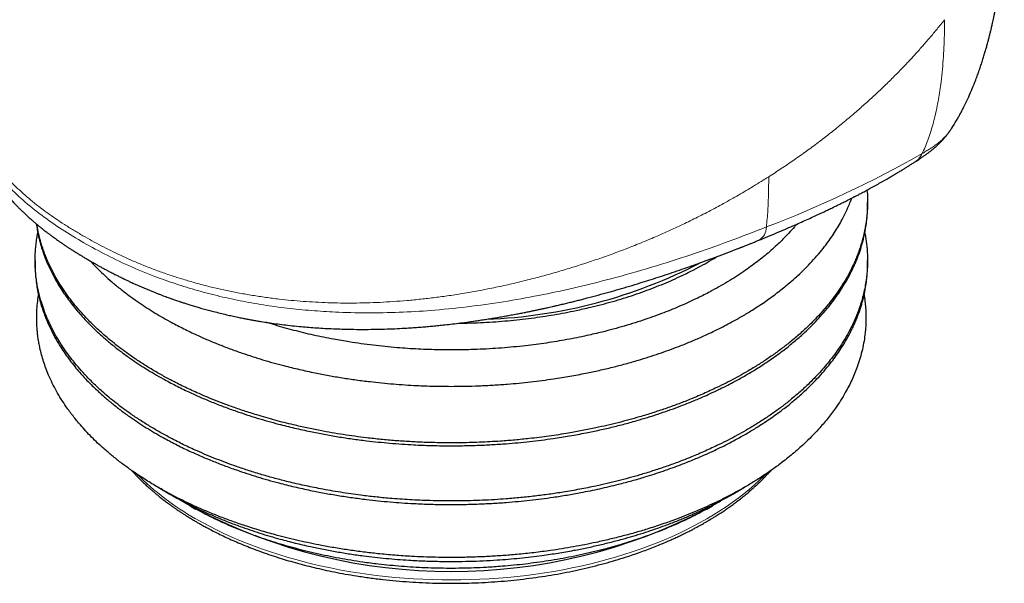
# Model space of a CAD drawing. Header units: millimetres. Extents: x 8 to 578, y 12 to 587.
# Tile 11 of 156: x 528 to 553, y 94 to 108. Entities that reach past the tile are written whole.
import ezdxf

# ---------------------------------------------------------------- set-up
doc = ezdxf.new("R2010")
doc.units = ezdxf.units.MM

msp = doc.modelspace()

# ---------------------------------------------------------------- linework, layer by layer
at = {"color": 7, "linetype": 'Continuous', "lineweight": 30}
for p, q in [((550.942, 104.767), (550.944, 104.769)), ((549.724, 103.658), (549.724, 103.732)), ((528.769, 102.269), (528.769, 102.181)), ((549.724, 102.181), (549.724, 102.269)), ((531.865, 96.565), (532.163, 96.394)), ((546.33, 96.393), (546.628, 96.565)), ((532.674, 96.098), (532.811, 96.019)), ((545.682, 96.019), (545.819, 96.098))]:
    msp.add_line(p, q, dxfattribs=at)
at = {"color": 252, "linetype": 'Continuous', "lineweight": 0, "flags": 128}
msp.add_lwpolyline([(532.812, 95.774), (532.983, 95.678), (533.157, 95.584), (533.337, 95.494), (533.52, 95.406), (533.707, 95.321), (533.898, 95.238), (534.092, 95.159), (534.29, 95.083), (534.492, 95.009), (534.697, 94.939), (534.904, 94.872), (535.115, 94.808), (535.329, 94.747), (535.545, 94.689), (535.764, 94.635), (535.985, 94.584), (536.209, 94.536), (536.435, 94.492), (536.662, 94.451), (536.891, 94.414), (537.122, 94.38), (537.355, 94.35), (537.588, 94.323), (537.823, 94.3), (538.059, 94.28), (538.295, 94.264), (538.533, 94.251), (538.77, 94.242), (539.008, 94.237), (539.247, 94.235), (539.485, 94.237), (539.723, 94.242), (539.961, 94.251), (540.198, 94.264), (540.434, 94.28), (540.67, 94.3), (540.905, 94.323), (541.139, 94.35), (541.371, 94.38), (541.602, 94.414), (541.831, 94.451), (542.059, 94.492), (542.284, 94.536), (542.508, 94.584), (542.729, 94.635), (542.948, 94.689), (543.164, 94.747), (543.378, 94.808), (543.589, 94.872), (543.797, 94.939), (544.001, 95.009), (544.203, 95.083), (544.401, 95.159), (544.595, 95.238), (544.786, 95.321), (544.973, 95.406), (545.157, 95.494), (545.336, 95.584), (545.511, 95.678), (545.681, 95.774), (545.847, 95.872), (546.009, 95.973), (546.166, 96.077), (546.319, 96.182), (546.466, 96.29), (546.609, 96.401), (546.746, 96.513), (546.878, 96.627), (547.006, 96.744), (547.127, 96.862), (547.162, 96.897)], dxfattribs=at)
at = {"color": 252, "linetype": 'Continuous', "lineweight": 0}
for centre, radius, start, end in [((537.083, 129.643), 28.385, 290.8311, 299.5874), ((546.8, 103.107), 0.377, 299.1486, 1.0115), ((536.221, 101.808), 6.931, 225.1007, 240.5301)]:
    msp.add_arc(centre, radius, start, end, dxfattribs=at)
at = {"color": 7, "linetype": 'Continuous', "lineweight": 30}
for centre, radius, start, end in [((539.639, 113.572), 12.789, 272.2387, 297.3503), ((539.247, 108.401), 13.954, 242.5352, 297.4648)]:
    msp.add_arc(centre, radius, start, end, dxfattribs=at)
for points, knots in [([(551.842, 105.595), (551.883, 105.66), (551.942, 105.754), (552.014, 105.879), (552.062, 105.965), (552.107, 106.049), (552.169, 106.171), (552.248, 106.336), (552.341, 106.545), (552.414, 106.726), (552.472, 106.878), (552.516, 106.998), (552.558, 107.119), (552.599, 107.24), (552.636, 107.359), (552.671, 107.472), (552.702, 107.578), (552.731, 107.682), (552.758, 107.78), (552.784, 107.878), (552.806, 107.967), (552.827, 108.054), (552.848, 108.143), (552.867, 108.229), (552.885, 108.311), (552.901, 108.387), (552.917, 108.465), (552.932, 108.544), (552.947, 108.626), (552.961, 108.7), (552.972, 108.765), (552.981, 108.816), (552.988, 108.858), (552.993, 108.891), (552.998, 108.92), (553.003, 108.953), (553.01, 108.995), (553.018, 109.051), (553.027, 109.116), (553.037, 109.186), (553.046, 109.249), (553.053, 109.305), (553.059, 109.354), (553.065, 109.402), (553.071, 109.45), (553.077, 109.502), (553.083, 109.56), (553.091, 109.633), (553.099, 109.72), (553.106, 109.797), (553.111, 109.854), (553.114, 109.887), (553.117, 109.918), (553.119, 109.946), (553.121, 109.968), (553.122, 109.984), (553.123, 109.999), (553.124, 110.019), (553.127, 110.049), (553.13, 110.092), (553.133, 110.149), (553.138, 110.215), (553.142, 110.292), (553.146, 110.378), (553.151, 110.475), (553.155, 110.582), (553.159, 110.699), (553.162, 110.825), (553.165, 110.967), (553.166, 111.124), (553.167, 111.297), (553.166, 111.481), (553.164, 111.677), (553.162, 111.811), (553.161, 111.88)], [0, 0, 0, 0, 0.0325842, 0.0471234, 0.0611902, 0.0742578, 0.0873834, 0.1191872, 0.151535, 0.1841165, 0.2020204, 0.220043, 0.2382108, 0.2564856, 0.2739766, 0.2907838, 0.3069671, 0.320667, 0.3367146, 0.3504965, 0.3638211, 0.3760241, 0.3890263, 0.403216, 0.4143848, 0.4253863, 0.4372528, 0.4491811, 0.4609643, 0.4739454, 0.4825073, 0.4904002, 0.4972199, 0.5020452, 0.5055233, 0.5105844, 0.5172453, 0.5249135, 0.5364559, 0.547646, 0.5575825, 0.5661792, 0.5737611, 0.5808546, 0.5886008, 0.5964815, 0.6057611, 0.6164109, 0.6315274, 0.6480027, 0.6537904, 0.659171, 0.663755, 0.6691427, 0.6727501, 0.6746764, 0.6769198, 0.6802826, 0.6847639, 0.6924758, 0.7021668, 0.713828, 0.7268652, 0.7416932, 0.7582947, 0.7766484, 0.7967301, 0.8185123, 0.8419662, 0.8696629, 0.899317, 0.9309115, 0.9644553, 1, 1, 1, 1]), ([(526.945, 106.741), (526.945, 106.719), (526.946, 106.679), (526.948, 106.625), (526.949, 106.581), (526.951, 106.544), (526.954, 106.505), (526.956, 106.465), (526.96, 106.418), (526.966, 106.355), (526.974, 106.276), (526.986, 106.184), (527, 106.099), (527.013, 106.022), (527.026, 105.954), (527.04, 105.886), (527.055, 105.823), (527.07, 105.76), (527.085, 105.702), (527.101, 105.645), (527.118, 105.587), (527.137, 105.524), (527.16, 105.454), (527.185, 105.382), (527.21, 105.314), (527.232, 105.256), (527.252, 105.206), (527.272, 105.158), (527.291, 105.115), (527.306, 105.08), (527.318, 105.053), (527.331, 105.025), (527.353, 104.98), (527.383, 104.918), (527.419, 104.847), (527.451, 104.787), (527.481, 104.734), (527.51, 104.682), (527.541, 104.63), (527.571, 104.581), (527.594, 104.543), (527.612, 104.515), (527.625, 104.494), (527.64, 104.471), (527.659, 104.444), (527.681, 104.411), (527.704, 104.376), (527.73, 104.34), (527.755, 104.304), (527.78, 104.27), (527.8, 104.242), (527.82, 104.215), (527.841, 104.186), (527.868, 104.151), (527.901, 104.109), (527.939, 104.061), (527.981, 104.009), (528.022, 103.961), (528.056, 103.92), (528.081, 103.891), (528.102, 103.867), (528.122, 103.845), (528.147, 103.817), (528.178, 103.783), (528.215, 103.743), (528.252, 103.704), (528.289, 103.665), (528.323, 103.63), (528.354, 103.598), (528.382, 103.571), (528.408, 103.545), (528.435, 103.519), (528.466, 103.489), (528.499, 103.458), (528.533, 103.426), (528.569, 103.393), (528.605, 103.36), (528.641, 103.328), (528.674, 103.299), (528.704, 103.273), (528.732, 103.249), (528.762, 103.224), (528.793, 103.197), (528.829, 103.167), (528.867, 103.136), (528.907, 103.104), (528.948, 103.071), (528.993, 103.035), (529.042, 102.998), (529.094, 102.958), (529.139, 102.924), (529.176, 102.896), (529.202, 102.877), (529.224, 102.862), (529.242, 102.848), (529.261, 102.835), (529.283, 102.818), (529.326, 102.788), (529.385, 102.747), (529.458, 102.696), (529.529, 102.649), (529.596, 102.604), (529.661, 102.561), (529.721, 102.523), (529.774, 102.489), (529.819, 102.461), (529.857, 102.437), (529.888, 102.418), (529.917, 102.401), (529.946, 102.383), (529.992, 102.355), (530.057, 102.316), (530.141, 102.267), (530.218, 102.222), (530.288, 102.183), (530.352, 102.147), (530.423, 102.107), (530.502, 102.065), (530.586, 102.02), (530.678, 101.972), (530.761, 101.929), (530.829, 101.894), (530.878, 101.87), (530.917, 101.851), (530.949, 101.835), (530.974, 101.823), (530.998, 101.812), (531.025, 101.799), (531.058, 101.783), (531.096, 101.765), (531.147, 101.741), (531.211, 101.711), (531.287, 101.677), (531.367, 101.641), (531.447, 101.606), (531.527, 101.572), (531.609, 101.538), (531.69, 101.504), (531.77, 101.472), (531.847, 101.442), (531.921, 101.413), (531.992, 101.386), (532.057, 101.362), (532.114, 101.341), (532.161, 101.324), (532.201, 101.31), (532.239, 101.296), (532.281, 101.282), (532.332, 101.264), (532.391, 101.244), (532.463, 101.221), (532.546, 101.193), (532.643, 101.163), (532.752, 101.129), (532.873, 101.093), (533.001, 101.056), (533.131, 101.021), (533.272, 100.984), (533.423, 100.946), (533.581, 100.908), (533.729, 100.875), (533.866, 100.845), (533.985, 100.821), (534.087, 100.801), (534.177, 100.784), (534.268, 100.768), (534.365, 100.751), (534.488, 100.731), (534.643, 100.707), (534.83, 100.68), (535.032, 100.654), (535.247, 100.629), (535.458, 100.608), (535.663, 100.591), (535.861, 100.576), (536.067, 100.563), (536.277, 100.553), (536.52, 100.544), (536.789, 100.538), (537.081, 100.537), (537.361, 100.54), (537.628, 100.547), (537.882, 100.557), (538.103, 100.569), (538.29, 100.581), (538.448, 100.593), (538.6, 100.605), (538.747, 100.618), (538.893, 100.632), (539.055, 100.649), (539.233, 100.669), (539.43, 100.693), (539.637, 100.72), (539.819, 100.745), (539.977, 100.769), (540.107, 100.789), (540.24, 100.81), (540.376, 100.832), (540.514, 100.856), (540.653, 100.88), (540.791, 100.906), (540.922, 100.93), (541.045, 100.954), (541.154, 100.976), (541.25, 100.995), (541.327, 101.011), (541.388, 101.024), (541.434, 101.034), (541.473, 101.042), (541.506, 101.049), (541.536, 101.056), (541.57, 101.063), (541.61, 101.072), (541.659, 101.083), (541.717, 101.096), (541.785, 101.111), (541.871, 101.131), (541.974, 101.155), (542.091, 101.182), (542.21, 101.211), (542.327, 101.24), (542.443, 101.269), (542.557, 101.298), (542.725, 101.342), (542.943, 101.4), (543.209, 101.473), (543.47, 101.548), (543.732, 101.625), (543.984, 101.701), (544.225, 101.776), (544.455, 101.85), (544.69, 101.927), (544.93, 102.008), (545.171, 102.091), (545.407, 102.174), (545.593, 102.242), (545.732, 102.292), (545.826, 102.327), (545.919, 102.362), (546.01, 102.396), (546.099, 102.43), (546.186, 102.463), (546.27, 102.495), (546.341, 102.522), (546.395, 102.544), (546.435, 102.559), (546.468, 102.572), (546.494, 102.582), (546.515, 102.59), (546.528, 102.596), (546.541, 102.601), (546.559, 102.607), (546.585, 102.618), (546.619, 102.631), (546.66, 102.648), (546.713, 102.669), (546.779, 102.695), (546.859, 102.727), (546.928, 102.755), (546.971, 102.773), (546.984, 102.778)], [0, 0, 0, 0, 0.0033775, 0.0063227, 0.0088398, 0.0110478, 0.0130987, 0.015549, 0.0180013, 0.0208537, 0.0262108, 0.0312384, 0.0364634, 0.040504, 0.0443365, 0.0479679, 0.0519079, 0.055179, 0.0585537, 0.0619096, 0.0648615, 0.0684509, 0.0726333, 0.0769305, 0.0809714, 0.0843593, 0.0869172, 0.0897973, 0.0928325, 0.0944689, 0.0959785, 0.0974551, 0.0992996, 0.1040789, 0.1084159, 0.1118909, 0.1148756, 0.1180285, 0.1213434, 0.1244117, 0.1270981, 0.1283833, 0.129618, 0.1309632, 0.1327024, 0.1348411, 0.1371449, 0.1392507, 0.1418158, 0.143999, 0.1458075, 0.1472488, 0.1490877, 0.151412, 0.1542141, 0.1573606, 0.1608011, 0.1645344, 0.1669668, 0.1689135, 0.1703837, 0.1718508, 0.1735515, 0.1761047, 0.1788243, 0.1816665, 0.1843071, 0.186852, 0.1890593, 0.1909289, 0.1926098, 0.194528, 0.1966043, 0.1988916, 0.2012364, 0.2036153, 0.2060283, 0.2084637, 0.2106514, 0.2124868, 0.214302, 0.2160653, 0.2180805, 0.2203472, 0.2228727, 0.225206, 0.2277514, 0.2305084, 0.2334767, 0.2366558, 0.2398308, 0.2416466, 0.2431861, 0.2444495, 0.2454373, 0.2463936, 0.2477235, 0.2494327, 0.2537512, 0.2579644, 0.2619699, 0.2657683, 0.2693601, 0.2727279, 0.2757202, 0.2781039, 0.2801451, 0.2818443, 0.2832187, 0.284709, 0.286512, 0.2906798, 0.2951365, 0.29988, 0.3028316, 0.3061194, 0.3098026, 0.3138817, 0.3181256, 0.3227282, 0.3276905, 0.3305369, 0.3329293, 0.3348655, 0.3363451, 0.3375122, 0.3385474, 0.3398613, 0.3414541, 0.3433261, 0.3454778, 0.348798, 0.3525314, 0.3563012, 0.360066, 0.3638261, 0.3675818, 0.3713334, 0.3750811, 0.3784778, 0.3818718, 0.3851488, 0.3880477, 0.3905572, 0.3926771, 0.3944076, 0.3957549, 0.3977397, 0.3998897, 0.4024753, 0.4055523, 0.4091984, 0.4133557, 0.4180236, 0.4232015, 0.4288041, 0.4342739, 0.439509, 0.4464438, 0.4529193, 0.458936, 0.4644949, 0.4695971, 0.4732862, 0.4767715, 0.4804011, 0.4842175, 0.4882208, 0.4951021, 0.5024745, 0.5103385, 0.5186945, 0.5275425, 0.5348399, 0.5424406, 0.5503443, 0.5585172, 0.5665859, 0.5782043, 0.5893555, 0.600037, 0.6102466, 0.6199831, 0.6292457, 0.6355581, 0.6416299, 0.6474613, 0.6530528, 0.6586447, 0.6645174, 0.6717988, 0.6794689, 0.687527, 0.6959726, 0.7009726, 0.7060991, 0.7113521, 0.7167317, 0.722238, 0.7278689, 0.7332952, 0.7387546, 0.7436811, 0.7480758, 0.7519391, 0.7552717, 0.7574389, 0.759303, 0.7608643, 0.7621771, 0.7633286, 0.7646128, 0.7662227, 0.7682198, 0.770604, 0.7733752, 0.7765334, 0.7811231, 0.7860722, 0.790974, 0.7958247, 0.8006244, 0.8053731, 0.8100708, 0.8215929, 0.8327961, 0.84369, 0.8548029, 0.8663557, 0.8760567, 0.8860481, 0.8963303, 0.9069039, 0.9177109, 0.9282527, 0.9384173, 0.9427461, 0.9470031, 0.9511884, 0.9553021, 0.9593442, 0.9633148, 0.9672139, 0.9708592, 0.9729396, 0.9747342, 0.9762429, 0.9774657, 0.9784025, 0.9790535, 0.9793527, 0.9801826, 0.98147, 0.9829984, 0.9848882, 0.9871396, 0.9903186, 0.9940184, 0.9982392, 1, 1, 1, 1]), ([(550.944, 104.768), (550.95, 104.772), (550.973, 104.787), (551.01, 104.812), (551.053, 104.84), (551.089, 104.864), (551.119, 104.884), (551.154, 104.909), (551.2, 104.941), (551.247, 104.975), (551.283, 105.003), (551.308, 105.022), (551.331, 105.04), (551.355, 105.059), (551.383, 105.082), (551.415, 105.11), (551.45, 105.141), (551.488, 105.175), (551.527, 105.212), (551.564, 105.25), (551.6, 105.288), (551.636, 105.327), (551.667, 105.362), (551.691, 105.391), (551.71, 105.414), (551.732, 105.441), (551.752, 105.467), (551.768, 105.489), (551.78, 105.505), (551.791, 105.52), (551.805, 105.539), (551.821, 105.563), (551.833, 105.581), (551.839, 105.59)], [0, 0, 0, 0, 0.018671, 0.069134, 0.113232, 0.150283, 0.179761, 0.202756, 0.257902, 0.316416, 0.346381, 0.37097, 0.392335, 0.416869, 0.445338, 0.479429, 0.516958, 0.556524, 0.599798, 0.647377, 0.685161, 0.72861, 0.777755, 0.799976, 0.82305, 0.85053, 0.88525, 0.903537, 0.919046, 0.931844, 0.94896, 0.975433, 1, 1, 1, 1]), ([(551.839, 105.59), (551.84, 105.591), (551.841, 105.593), (551.842, 105.595), (551.842, 105.595)], [0, 0, 0, 0, 0.9367, 1, 1, 1, 1]), ([(546.984, 102.778), (547.062, 102.81), (547.213, 102.872), (547.433, 102.964), (547.641, 103.052), (547.836, 103.137), (548.019, 103.217), (548.188, 103.293), (548.346, 103.364), (548.492, 103.432), (548.623, 103.494), (548.74, 103.549), (548.845, 103.6), (548.94, 103.646), (549.027, 103.689), (549.101, 103.726), (549.164, 103.757), (549.215, 103.783), (549.259, 103.806), (549.297, 103.825), (549.327, 103.84), (549.349, 103.851), (549.364, 103.859), (549.376, 103.865), (549.391, 103.873), (549.412, 103.884), (549.442, 103.899), (549.48, 103.919), (549.528, 103.945), (549.581, 103.972), (549.636, 104.001), (549.689, 104.03), (549.741, 104.058), (549.82, 104.101), (549.923, 104.158), (550.08, 104.245), (550.205, 104.317), (550.301, 104.373), (550.339, 104.395), (550.372, 104.415), (550.398, 104.43), (550.416, 104.441), (550.429, 104.449), (550.445, 104.458), (550.467, 104.472), (550.499, 104.49), (550.54, 104.515), (550.589, 104.545), (550.648, 104.581), (550.715, 104.623), (550.79, 104.67), (550.867, 104.719), (550.919, 104.752), (550.942, 104.767)], [0, 0, 0, 0, 0.054234, 0.105919, 0.155048, 0.201615, 0.245613, 0.286322, 0.324544, 0.360277, 0.393515, 0.421565, 0.447547, 0.471461, 0.493303, 0.513071, 0.527835, 0.540859, 0.552139, 0.561675, 0.569465, 0.57551, 0.578298, 0.580827, 0.584685, 0.590055, 0.596936, 0.60719, 0.619624, 0.633818, 0.647932, 0.661752, 0.675279, 0.688511, 0.72338, 0.756306, 0.812298, 0.823402, 0.834155, 0.843192, 0.850389, 0.854617, 0.857788, 0.861408, 0.867501, 0.876078, 0.887143, 0.900699, 0.916751, 0.935303, 0.956364, 0.979941, 1, 1, 1, 1]), ([(549.71, 104.041), (549.71, 104.04), (549.718, 103.969), (549.724, 103.828), (549.724, 103.616), (549.711, 103.405), (549.686, 103.206), (549.653, 103.021), (549.613, 102.849), (549.565, 102.677), (549.513, 102.522), (549.461, 102.384), (549.411, 102.262), (549.356, 102.142), (549.284, 101.994), (549.189, 101.82), (549.067, 101.621), (548.934, 101.424), (548.796, 101.241), (548.659, 101.072), (548.522, 100.917), (548.378, 100.765), (548.241, 100.628), (548.113, 100.508), (547.995, 100.403), (547.875, 100.299), (547.721, 100.174), (547.532, 100.028), (547.303, 99.863), (547.064, 99.703), (546.83, 99.557), (546.603, 99.424), (546.386, 99.304), (546.162, 99.187), (545.954, 99.085), (545.764, 98.996), (545.594, 98.919), (545.42, 98.844), (545.203, 98.755), (544.941, 98.653), (544.631, 98.542), (544.313, 98.436), (544.008, 98.343), (543.718, 98.261), (543.444, 98.189), (543.166, 98.122), (542.866, 98.055), (542.544, 97.989), (542.233, 97.933), (541.954, 97.888), (541.708, 97.852), (541.46, 97.819), (541.173, 97.786), (540.848, 97.753), (540.517, 97.727), (540.22, 97.709), (539.956, 97.697), (539.692, 97.688), (539.443, 97.684), (539.211, 97.683), (538.995, 97.685), (538.778, 97.689), (538.513, 97.697), (538.198, 97.712), (537.835, 97.737), (537.472, 97.769), (537.134, 97.807), (536.818, 97.847), (536.527, 97.89), (536.237, 97.937), (535.93, 97.993), (535.607, 98.059), (535.304, 98.127), (535.037, 98.192), (534.806, 98.253), (534.577, 98.317), (534.317, 98.394), (534.027, 98.486), (533.741, 98.585), (533.489, 98.678), (533.27, 98.763), (533.054, 98.852), (532.856, 98.938), (532.673, 99.021), (532.506, 99.101), (532.342, 99.182), (532.143, 99.284), (531.914, 99.41), (531.657, 99.56), (531.409, 99.716), (531.185, 99.867), (530.983, 100.012), (530.801, 100.151), (530.626, 100.293), (530.474, 100.424), (530.343, 100.543), (530.231, 100.65), (530.122, 100.758), (529.994, 100.892), (529.849, 101.054), (529.693, 101.245), (529.548, 101.44), (529.423, 101.625), (529.316, 101.801), (529.224, 101.967), (529.14, 102.134), (529.071, 102.287), (529.016, 102.424), (528.972, 102.546), (528.931, 102.669), (528.887, 102.821), (528.845, 102.991), (528.824, 103.121), (528.814, 103.18)], [0, 0, 0, 0, 0.000174, 0.011413, 0.022651, 0.033945, 0.045238, 0.054494, 0.063749, 0.073035, 0.08232, 0.088972, 0.095624, 0.102288, 0.108951, 0.12019, 0.131428, 0.142722, 0.154015, 0.16327, 0.172525, 0.181811, 0.191097, 0.197749, 0.204401, 0.211064, 0.217728, 0.228966, 0.240205, 0.251498, 0.262792, 0.272047, 0.281302, 0.290588, 0.299874, 0.306526, 0.313178, 0.319841, 0.326504, 0.337743, 0.348981, 0.360275, 0.371568, 0.380824, 0.390079, 0.399365, 0.40865, 0.419773, 0.430909, 0.438719, 0.446528, 0.454356, 0.462184, 0.473517, 0.484864, 0.492994, 0.501125, 0.509276, 0.517427, 0.524079, 0.530731, 0.537394, 0.544058, 0.555296, 0.566535, 0.577828, 0.589122, 0.598377, 0.607632, 0.616918, 0.626204, 0.637327, 0.648463, 0.656272, 0.664082, 0.671909, 0.679737, 0.69107, 0.702418, 0.710548, 0.718678, 0.726829, 0.734981, 0.741633, 0.748285, 0.754948, 0.761611, 0.77285, 0.784088, 0.795382, 0.806675, 0.81593, 0.825186, 0.834471, 0.843757, 0.850409, 0.857061, 0.863725, 0.870388, 0.881626, 0.892865, 0.904158, 0.915452, 0.924707, 0.933962, 0.943248, 0.952534, 0.959186, 0.965838, 0.972501, 0.979165, 0.990403, 1, 1, 1, 1]), ([(528.801, 103.191), (528.808, 103.141), (528.823, 103.033), (528.854, 102.885), (528.888, 102.745), (528.923, 102.622), (528.963, 102.499), (529.016, 102.348), (529.089, 102.171), (529.185, 101.967), (529.293, 101.765), (529.407, 101.577), (529.523, 101.403), (529.639, 101.243), (529.764, 101.084), (529.883, 100.942), (529.996, 100.817), (530.1, 100.707), (530.207, 100.599), (530.344, 100.467), (530.514, 100.314), (530.721, 100.14), (530.94, 99.97), (531.155, 99.814), (531.364, 99.672), (531.566, 99.543), (531.774, 99.417), (531.968, 99.306), (532.146, 99.209), (532.307, 99.126), (532.471, 99.044), (532.675, 98.946), (532.924, 98.833), (533.219, 98.709), (533.523, 98.59), (533.815, 98.485), (534.094, 98.391), (534.358, 98.307), (534.627, 98.228), (534.874, 98.161), (535.097, 98.104), (535.297, 98.055), (535.498, 98.009), (535.748, 97.956), (536.047, 97.897), (536.397, 97.836), (536.751, 97.782), (537.088, 97.738), (537.405, 97.703), (537.702, 97.675), (538.001, 97.652), (538.272, 97.635), (538.516, 97.624), (538.732, 97.616), (538.948, 97.612), (539.214, 97.609), (539.53, 97.611), (539.896, 97.62), (540.261, 97.637), (540.604, 97.659), (540.923, 97.687), (541.22, 97.717), (541.515, 97.752), (541.781, 97.788), (542.017, 97.824), (542.225, 97.859), (542.432, 97.895), (542.685, 97.944), (542.982, 98.006), (543.321, 98.084), (543.656, 98.17), (543.967, 98.257), (544.252, 98.344), (544.515, 98.429), (544.773, 98.518), (545.044, 98.619), (545.326, 98.73), (545.588, 98.842), (545.816, 98.945), (546.012, 99.039), (546.204, 99.135), (546.42, 99.248), (546.658, 99.381), (546.89, 99.519), (547.091, 99.647), (547.264, 99.763), (547.431, 99.881), (547.584, 99.994), (547.723, 100.102), (547.848, 100.204), (547.97, 100.307), (548.115, 100.436), (548.28, 100.591), (548.46, 100.775), (548.629, 100.963), (548.777, 101.143), (548.906, 101.313), (549.019, 101.475), (549.124, 101.638), (549.211, 101.787), (549.284, 101.922), (549.344, 102.042), (549.4, 102.163), (549.463, 102.312), (549.529, 102.49), (549.593, 102.698), (549.645, 102.908), (549.682, 103.106), (549.706, 103.291), (549.72, 103.465), (549.725, 103.587), (549.724, 103.652), (549.724, 103.658)], [0, 0, 0, 0, 0.008092, 0.01749, 0.024223, 0.030956, 0.0377, 0.044444, 0.055819, 0.067194, 0.078625, 0.090056, 0.099423, 0.108791, 0.11819, 0.127588, 0.134321, 0.141054, 0.147798, 0.154543, 0.165918, 0.177293, 0.188723, 0.200154, 0.209522, 0.218889, 0.228288, 0.237686, 0.244419, 0.251152, 0.257896, 0.264641, 0.276016, 0.287391, 0.298821, 0.310252, 0.31962, 0.328987, 0.338386, 0.347785, 0.354517, 0.36125, 0.367994, 0.374739, 0.386114, 0.397489, 0.408919, 0.42035, 0.429718, 0.439085, 0.448484, 0.457883, 0.464615, 0.471348, 0.478093, 0.484837, 0.496212, 0.507587, 0.519018, 0.530448, 0.539816, 0.549183, 0.558582, 0.567981, 0.574714, 0.581446, 0.588191, 0.594935, 0.60631, 0.617685, 0.629116, 0.640546, 0.649914, 0.659282, 0.66868, 0.678079, 0.689337, 0.700608, 0.708512, 0.716417, 0.72434, 0.732263, 0.743733, 0.755218, 0.763448, 0.771677, 0.779927, 0.788177, 0.79491, 0.801643, 0.808387, 0.815131, 0.826506, 0.837881, 0.849312, 0.860743, 0.87011, 0.879478, 0.888877, 0.898275, 0.905008, 0.911741, 0.918485, 0.925229, 0.936604, 0.947979, 0.95941, 0.970841, 0.980208, 0.989576, 0.998975, 1, 1, 1, 1]), ([(530.159, 102.256), (530.169, 102.246), (530.211, 102.2), (530.29, 102.118), (530.396, 102.012), (530.532, 101.883), (530.701, 101.732), (530.906, 101.562), (531.122, 101.396), (531.335, 101.244), (531.542, 101.105), (531.742, 100.979), (531.947, 100.856), (532.139, 100.748), (532.315, 100.653), (532.474, 100.572), (532.635, 100.492), (532.838, 100.396), (533.083, 100.286), (533.374, 100.165), (533.674, 100.049), (533.962, 99.946), (534.236, 99.855), (534.497, 99.774), (534.762, 99.697), (535.005, 99.632), (535.225, 99.576), (535.422, 99.53), (535.62, 99.485), (535.865, 99.433), (536.16, 99.377), (536.504, 99.318), (536.853, 99.266), (537.184, 99.224), (537.496, 99.19), (537.788, 99.164), (538.082, 99.142), (538.349, 99.127), (538.588, 99.116), (538.801, 99.11), (539.013, 99.106), (539.274, 99.104), (539.585, 99.107), (539.944, 99.117), (540.302, 99.135), (540.639, 99.158), (540.952, 99.186), (541.243, 99.217), (541.533, 99.252), (541.794, 99.289), (542.026, 99.325), (542.23, 99.359), (542.433, 99.396), (542.68, 99.444), (542.971, 99.506), (543.304, 99.584), (543.632, 99.67), (543.937, 99.756), (544.216, 99.842), (544.473, 99.927), (544.726, 100.016), (544.991, 100.115), (545.267, 100.226), (545.523, 100.336), (545.746, 100.438), (545.938, 100.531), (546.126, 100.626), (546.337, 100.738), (546.569, 100.869), (546.796, 101.006), (546.992, 101.132), (547.161, 101.246), (547.324, 101.363), (547.473, 101.475), (547.608, 101.581), (547.731, 101.681), (547.849, 101.783), (547.99, 101.91), (548.151, 102.063), (548.326, 102.245), (548.49, 102.43), (548.634, 102.607), (548.759, 102.775), (548.868, 102.934), (548.97, 103.094), (549.069, 103.267), (549.165, 103.453), (549.245, 103.632), (549.297, 103.761), (549.319, 103.823), (549.324, 103.838)], [0, 0, 0, 0, 0.002407, 0.010835, 0.019277, 0.027719, 0.041957, 0.056196, 0.070504, 0.084812, 0.096538, 0.108264, 0.120028, 0.131793, 0.14022, 0.148648, 0.15709, 0.165532, 0.179771, 0.194009, 0.208317, 0.222625, 0.234351, 0.246077, 0.257841, 0.269606, 0.278034, 0.286461, 0.294903, 0.303345, 0.317584, 0.331822, 0.34613, 0.360439, 0.372164, 0.38389, 0.395655, 0.407419, 0.415847, 0.424274, 0.432716, 0.441158, 0.455397, 0.469635, 0.483943, 0.498252, 0.509977, 0.521703, 0.533468, 0.545232, 0.55366, 0.562088, 0.57053, 0.578972, 0.59321, 0.607448, 0.621757, 0.636065, 0.647791, 0.659516, 0.671281, 0.683045, 0.697137, 0.711246, 0.72114, 0.731034, 0.740952, 0.750869, 0.765227, 0.779603, 0.789904, 0.800205, 0.810532, 0.820859, 0.829286, 0.837714, 0.846156, 0.854598, 0.868836, 0.883075, 0.897383, 0.911691, 0.923417, 0.935143, 0.946907, 0.958672, 0.972764, 0.986872, 0.996766, 1, 1, 1, 1]), ([(547.936, 103.181), (547.919, 103.16), (547.859, 103.085), (547.76, 102.977), (547.645, 102.855), (547.531, 102.741), (547.403, 102.62), (547.257, 102.49), (547.105, 102.363), (546.947, 102.238), (546.782, 102.115), (546.604, 101.99), (546.411, 101.862), (546.202, 101.732), (545.985, 101.606), (545.786, 101.497), (545.607, 101.404), (545.435, 101.319), (545.244, 101.228), (545.032, 101.134), (544.816, 101.043), (544.595, 100.955), (544.369, 100.871), (544.129, 100.786), (543.873, 100.702), (543.601, 100.62), (543.325, 100.542), (543.075, 100.477), (542.852, 100.424), (542.641, 100.376), (542.409, 100.328), (542.155, 100.279), (541.899, 100.235), (541.64, 100.194), (541.379, 100.158), (541.103, 100.124), (540.814, 100.094), (540.51, 100.067), (540.205, 100.047), (539.931, 100.034), (539.691, 100.026), (539.464, 100.021), (539.217, 100.02), (538.95, 100.022), (538.683, 100.029), (538.415, 100.04), (538.147, 100.056), (537.868, 100.077), (537.578, 100.104), (537.276, 100.137), (536.976, 100.176), (536.711, 100.216), (536.48, 100.254), (536.263, 100.293), (536.029, 100.339), (535.778, 100.392), (535.53, 100.45), (535.284, 100.512), (535.04, 100.578), (534.805, 100.645), (534.654, 100.693), (534.581, 100.717)], [0, 0, 0, 0, 0.007674, 0.027275, 0.040456, 0.053644, 0.070649, 0.087658, 0.104663, 0.121788, 0.138915, 0.15604, 0.175562, 0.195084, 0.214686, 0.234288, 0.247469, 0.260656, 0.277662, 0.294671, 0.311676, 0.3288, 0.345928, 0.363053, 0.382575, 0.402097, 0.421699, 0.441301, 0.454482, 0.467669, 0.484675, 0.501683, 0.518689, 0.535813, 0.552941, 0.570065, 0.589588, 0.60911, 0.628712, 0.648314, 0.661495, 0.674682, 0.691687, 0.708696, 0.725702, 0.742826, 0.759954, 0.777078, 0.796601, 0.816123, 0.835725, 0.855327, 0.868508, 0.881695, 0.8987, 0.915709, 0.932714, 0.949839, 0.966967, 0.984091, 1, 1, 1, 1]), ([(549.654, 102.966), (549.655, 102.961), (549.665, 102.914), (549.68, 102.826), (549.698, 102.702), (549.714, 102.548), (549.725, 102.366), (549.724, 102.155), (549.711, 101.944), (549.686, 101.745), (549.653, 101.56), (549.614, 101.387), (549.565, 101.216), (549.514, 101.061), (549.462, 100.923), (549.411, 100.801), (549.357, 100.68), (549.284, 100.533), (549.19, 100.359), (549.068, 100.159), (548.934, 99.962), (548.797, 99.78), (548.66, 99.611), (548.523, 99.456), (548.379, 99.303), (548.242, 99.167), (548.114, 99.047), (547.997, 98.942), (547.876, 98.838), (547.723, 98.712), (547.534, 98.566), (547.305, 98.402), (547.066, 98.241), (546.831, 98.095), (546.605, 97.962), (546.387, 97.842), (546.164, 97.725), (545.956, 97.623), (545.766, 97.534), (545.595, 97.457), (545.422, 97.382), (545.205, 97.293), (544.943, 97.192), (544.633, 97.08), (544.315, 96.974), (544.01, 96.881), (543.72, 96.799), (543.446, 96.727), (543.168, 96.66), (542.914, 96.603), (542.683, 96.555), (542.478, 96.515), (542.272, 96.478), (542.016, 96.435), (541.711, 96.389), (541.354, 96.343), (540.993, 96.304), (540.652, 96.274), (540.332, 96.253), (540.032, 96.237), (539.731, 96.226), (539.409, 96.221), (539.068, 96.221), (538.742, 96.227), (538.453, 96.238), (538.2, 96.251), (537.947, 96.267), (537.657, 96.29), (537.332, 96.321), (537.004, 96.36), (536.713, 96.4), (536.458, 96.438), (536.203, 96.481), (535.966, 96.524), (535.747, 96.568), (535.543, 96.611), (535.342, 96.656), (535.096, 96.715), (534.808, 96.789), (534.479, 96.882), (534.156, 96.981), (533.857, 97.081), (533.583, 97.18), (533.332, 97.276), (533.086, 97.376), (532.867, 97.471), (532.675, 97.558), (532.508, 97.637), (532.343, 97.719), (532.145, 97.821), (531.916, 97.946), (531.659, 98.097), (531.411, 98.252), (531.186, 98.404), (530.984, 98.549), (530.802, 98.687), (530.627, 98.829), (530.475, 98.96), (530.344, 99.079), (530.232, 99.186), (530.123, 99.294), (529.995, 99.429), (529.85, 99.591), (529.694, 99.782), (529.549, 99.976), (529.424, 100.162), (529.316, 100.338), (529.224, 100.503), (529.14, 100.67), (529.06, 100.85), (528.985, 101.042), (528.924, 101.227), (528.879, 101.392), (528.845, 101.538), (528.817, 101.684), (528.793, 101.852), (528.774, 102.042), (528.768, 102.235), (528.771, 102.408), (528.78, 102.56), (528.796, 102.713), (528.816, 102.848), (528.832, 102.932), (528.839, 102.966)], [0, 0, 0, 0, 0.000785, 0.006902, 0.01303, 0.019158, 0.029494, 0.039829, 0.050215, 0.060602, 0.069113, 0.077625, 0.086165, 0.094704, 0.100822, 0.106939, 0.113067, 0.119195, 0.129531, 0.139866, 0.150253, 0.160639, 0.16915, 0.177662, 0.186202, 0.194742, 0.200859, 0.206977, 0.213105, 0.219233, 0.229568, 0.239904, 0.25029, 0.260676, 0.269188, 0.277699, 0.286239, 0.294779, 0.300896, 0.307014, 0.313142, 0.31927, 0.329605, 0.339941, 0.350327, 0.360713, 0.369225, 0.377736, 0.386276, 0.394816, 0.400933, 0.407051, 0.413179, 0.419307, 0.429643, 0.439978, 0.450364, 0.46075, 0.469262, 0.477774, 0.486313, 0.494853, 0.505082, 0.515323, 0.522506, 0.529688, 0.536887, 0.544086, 0.554508, 0.564944, 0.572421, 0.579898, 0.587394, 0.59489, 0.601008, 0.607126, 0.613254, 0.619382, 0.629717, 0.640053, 0.650439, 0.660825, 0.669337, 0.677848, 0.686388, 0.694928, 0.701045, 0.707163, 0.713291, 0.719419, 0.729754, 0.74009, 0.750476, 0.760862, 0.769374, 0.777885, 0.786425, 0.794965, 0.801082, 0.8072, 0.813328, 0.819456, 0.829791, 0.840127, 0.850513, 0.860899, 0.869411, 0.877922, 0.886462, 0.895002, 0.905231, 0.915472, 0.922654, 0.929837, 0.937036, 0.944235, 0.954657, 0.965093, 0.97257, 0.980047, 0.987543, 0.995039, 1, 1, 1, 1]), ([(539.425, 100.693), (539.47, 100.693), (539.58, 100.695), (539.791, 100.7), (540.06, 100.711), (540.364, 100.73), (540.667, 100.755), (540.968, 100.785), (541.262, 100.82), (541.55, 100.861), (541.832, 100.906), (542.11, 100.956), (542.356, 101.005), (542.57, 101.052), (542.786, 101.102), (543.033, 101.164), (543.309, 101.239), (543.581, 101.32), (543.847, 101.406), (544.105, 101.496), (544.354, 101.589), (544.593, 101.685), (544.828, 101.786), (545.031, 101.879), (545.206, 101.964), (545.381, 102.053), (545.579, 102.159), (545.771, 102.268), (545.886, 102.338), (545.931, 102.366)], [0, 0, 0, 0, 0.018262, 0.045148, 0.086887, 0.128661, 0.170446, 0.21222, 0.253959, 0.293841, 0.333743, 0.373645, 0.413528, 0.440414, 0.4673, 0.509038, 0.550812, 0.592597, 0.634371, 0.67611, 0.715992, 0.755894, 0.795797, 0.835679, 0.862565, 0.889451, 0.93119, 0.972963, 1, 1, 1, 1]), ([(528.771, 102.181), (528.77, 102.148), (528.769, 102.057), (528.779, 101.909), (528.796, 101.735), (528.823, 101.562), (528.854, 101.405), (528.889, 101.265), (528.924, 101.142), (528.963, 101.019), (529.017, 100.869), (529.089, 100.692), (529.186, 100.488), (529.294, 100.286), (529.408, 100.098), (529.524, 99.924), (529.641, 99.763), (529.765, 99.605), (529.885, 99.463), (529.998, 99.338), (530.101, 99.228), (530.209, 99.12), (530.346, 98.988), (530.516, 98.835), (530.724, 98.661), (530.942, 98.491), (531.157, 98.335), (531.366, 98.193), (531.568, 98.064), (531.776, 97.938), (531.971, 97.828), (532.149, 97.731), (532.31, 97.647), (532.473, 97.565), (532.678, 97.467), (532.927, 97.355), (533.222, 97.231), (533.526, 97.112), (533.818, 97.006), (534.097, 96.912), (534.361, 96.829), (534.63, 96.75), (534.877, 96.683), (535.101, 96.625), (535.3, 96.577), (535.502, 96.531), (535.751, 96.478), (536.05, 96.419), (536.4, 96.358), (536.755, 96.305), (537.091, 96.261), (537.408, 96.225), (537.705, 96.197), (538.004, 96.174), (538.276, 96.158), (538.52, 96.146), (538.736, 96.139), (538.952, 96.134), (539.218, 96.131), (539.534, 96.133), (539.899, 96.143), (540.265, 96.16), (540.607, 96.182), (540.927, 96.21), (541.223, 96.24), (541.518, 96.275), (541.831, 96.318), (542.161, 96.37), (542.472, 96.425), (542.747, 96.479), (542.985, 96.53), (543.221, 96.584), (543.491, 96.65), (543.791, 96.729), (544.089, 96.816), (544.352, 96.898), (544.581, 96.974), (544.807, 97.054), (545.057, 97.147), (545.329, 97.254), (545.591, 97.366), (545.819, 97.469), (546.015, 97.563), (546.207, 97.659), (546.423, 97.772), (546.66, 97.905), (546.892, 98.044), (547.093, 98.172), (547.266, 98.287), (547.434, 98.405), (547.586, 98.519), (547.725, 98.626), (547.85, 98.728), (547.972, 98.831), (548.117, 98.96), (548.282, 99.116), (548.461, 99.3), (548.63, 99.487), (548.779, 99.667), (548.908, 99.838), (549.02, 99.999), (549.125, 100.162), (549.213, 100.312), (549.285, 100.447), (549.345, 100.567), (549.401, 100.688), (549.464, 100.837), (549.53, 101.015), (549.594, 101.223), (549.646, 101.432), (549.682, 101.63), (549.707, 101.816), (549.72, 101.99), (549.725, 102.111), (549.724, 102.175), (549.724, 102.181)], [0, 0, 0, 0, 0.005177, 0.014314, 0.023451, 0.032619, 0.041786, 0.048353, 0.05492, 0.061498, 0.068077, 0.079172, 0.090267, 0.101416, 0.112565, 0.121702, 0.130839, 0.140007, 0.149174, 0.155741, 0.162308, 0.168886, 0.175465, 0.18656, 0.197654, 0.208804, 0.219953, 0.22909, 0.238227, 0.247394, 0.256562, 0.263129, 0.269696, 0.276274, 0.282852, 0.293947, 0.305042, 0.316192, 0.327341, 0.336478, 0.345615, 0.354782, 0.36395, 0.370517, 0.377084, 0.383662, 0.39024, 0.401335, 0.41243, 0.42358, 0.434729, 0.443866, 0.453003, 0.46217, 0.471338, 0.477905, 0.484472, 0.49105, 0.497628, 0.508723, 0.519818, 0.530967, 0.542117, 0.551254, 0.560391, 0.569558, 0.578725, 0.589706, 0.6007, 0.60841, 0.61612, 0.623847, 0.631575, 0.642764, 0.653966, 0.661993, 0.670019, 0.678066, 0.686113, 0.697094, 0.708088, 0.715798, 0.723508, 0.731236, 0.738963, 0.750152, 0.761354, 0.769381, 0.777407, 0.785454, 0.793501, 0.800068, 0.806636, 0.813214, 0.819792, 0.830887, 0.841982, 0.853131, 0.864281, 0.873418, 0.882555, 0.891722, 0.900889, 0.907456, 0.914023, 0.920602, 0.92718, 0.938275, 0.94937, 0.960519, 0.971669, 0.980806, 0.989943, 0.99911, 1, 1, 1, 1]), ([(549.636, 101.4), (549.641, 101.365), (549.657, 101.272), (549.673, 101.121), (549.682, 100.964), (549.685, 100.824), (549.683, 100.699), (549.676, 100.575), (549.662, 100.422), (549.637, 100.241), (549.595, 100.032), (549.541, 99.824), (549.478, 99.629), (549.409, 99.447), (549.336, 99.279), (549.255, 99.112), (549.159, 98.936), (549.048, 98.75), (548.931, 98.575), (548.819, 98.422), (548.715, 98.289), (548.606, 98.157), (548.474, 98.007), (548.315, 97.84), (548.146, 97.675), (547.986, 97.53), (547.839, 97.404), (547.687, 97.28), (547.538, 97.165), (547.396, 97.06), (547.259, 96.963), (547.119, 96.869), (546.943, 96.754), (546.728, 96.622), (546.469, 96.474), (546.201, 96.331), (545.941, 96.201), (545.691, 96.085), (545.452, 95.98), (545.208, 95.879), (544.982, 95.791), (544.777, 95.715), (544.593, 95.65), (544.407, 95.587), (544.175, 95.513), (543.896, 95.429), (543.567, 95.339), (543.232, 95.255), (542.912, 95.183), (542.609, 95.12), (542.324, 95.067), (542.036, 95.018), (541.772, 94.978), (541.535, 94.946), (541.324, 94.92), (541.113, 94.897), (540.851, 94.871), (540.54, 94.845), (540.178, 94.823), (539.814, 94.808), (539.47, 94.8), (539.148, 94.799), (538.849, 94.804), (538.549, 94.813), (538.277, 94.825), (538.035, 94.84), (537.821, 94.856), (537.608, 94.874), (537.347, 94.9), (537.038, 94.935), (536.683, 94.983), (536.331, 95.039), (536.003, 95.097), (535.699, 95.158), (535.418, 95.219), (535.14, 95.285), (534.892, 95.349), (534.672, 95.409), (534.479, 95.465), (534.288, 95.523), (534.056, 95.597), (533.785, 95.689), (533.478, 95.802), (533.177, 95.922), (532.901, 96.04), (532.649, 96.155), (532.419, 96.267), (532.195, 96.382), (531.997, 96.49), (531.824, 96.589), (531.674, 96.678), (531.527, 96.769), (531.351, 96.884), (531.148, 97.022), (530.923, 97.188), (530.708, 97.358), (530.515, 97.522), (530.343, 97.679), (530.19, 97.828), (530.045, 97.98), (529.92, 98.119), (529.813, 98.246), (529.723, 98.359), (529.637, 98.473), (529.536, 98.614), (529.424, 98.784), (529.307, 98.983), (529.201, 99.185), (529.113, 99.377), (529.041, 99.558), (528.982, 99.728), (528.932, 99.899), (528.894, 100.054), (528.866, 100.194), (528.845, 100.318), (528.83, 100.442), (528.815, 100.595), (528.807, 100.776), (528.811, 100.987), (528.826, 101.195), (528.847, 101.333), (528.857, 101.4)], [0, 0, 0, 0, 0.005257, 0.013899, 0.022541, 0.028732, 0.034922, 0.041124, 0.047325, 0.057784, 0.068243, 0.078753, 0.089263, 0.097877, 0.10649, 0.115132, 0.123774, 0.134125, 0.144489, 0.151757, 0.159025, 0.16631, 0.173595, 0.184142, 0.194702, 0.202268, 0.209835, 0.217421, 0.225007, 0.231197, 0.237388, 0.243589, 0.24979, 0.260249, 0.270708, 0.281219, 0.291729, 0.300342, 0.308955, 0.317597, 0.326239, 0.33243, 0.33862, 0.344822, 0.351023, 0.361482, 0.371941, 0.382451, 0.392962, 0.401575, 0.410188, 0.41883, 0.427472, 0.433662, 0.439853, 0.446054, 0.452256, 0.462715, 0.473174, 0.483684, 0.494194, 0.502807, 0.511421, 0.520063, 0.528704, 0.534895, 0.541086, 0.547287, 0.553488, 0.563947, 0.574406, 0.584917, 0.595427, 0.60404, 0.612653, 0.621295, 0.629937, 0.636128, 0.642318, 0.64852, 0.654721, 0.66518, 0.675639, 0.686149, 0.69666, 0.705273, 0.713886, 0.722528, 0.73117, 0.73736, 0.743551, 0.749752, 0.755953, 0.766413, 0.776872, 0.787382, 0.797892, 0.806505, 0.815119, 0.823761, 0.832402, 0.838593, 0.844784, 0.850985, 0.857186, 0.867645, 0.878104, 0.888615, 0.899125, 0.907738, 0.916351, 0.924993, 0.933635, 0.939826, 0.946016, 0.952218, 0.958419, 0.968878, 0.979337, 0.989847, 1, 1, 1, 1]), ([(531.194, 96.993), (531.203, 96.982), (531.222, 96.961), (531.25, 96.932), (531.274, 96.905), (531.292, 96.886), (531.307, 96.871), (531.321, 96.856), (531.338, 96.839), (531.359, 96.817), (531.386, 96.79), (531.416, 96.759), (531.47, 96.707), (531.543, 96.637), (531.629, 96.558), (531.706, 96.491), (531.775, 96.432), (531.848, 96.371), (531.926, 96.308), (532.01, 96.242), (532.102, 96.173), (532.19, 96.109), (532.273, 96.05), (532.347, 95.999), (532.418, 95.951), (532.483, 95.909), (532.538, 95.874), (532.582, 95.845), (532.617, 95.823), (532.647, 95.805), (532.669, 95.791), (532.688, 95.78), (532.716, 95.763), (532.758, 95.738), (532.819, 95.702), (532.891, 95.66), (532.974, 95.614), (533.077, 95.557), (533.202, 95.491), (533.348, 95.417), (533.503, 95.341), (533.667, 95.265), (533.841, 95.188), (534.025, 95.11), (534.221, 95.032), (534.429, 94.954), (534.649, 94.877), (534.871, 94.804), (535.094, 94.735), (535.317, 94.67), (535.55, 94.607), (535.792, 94.547), (536.045, 94.489), (536.307, 94.434), (536.58, 94.383), (536.875, 94.333), (537.19, 94.287), (537.522, 94.246), (537.856, 94.212), (538.19, 94.185), (538.523, 94.166), (538.857, 94.154), (539.189, 94.15), (539.52, 94.152), (539.849, 94.161), (540.176, 94.177), (540.501, 94.2), (540.822, 94.23), (541.139, 94.266), (541.453, 94.308), (541.763, 94.356), (542.068, 94.411), (542.369, 94.471), (542.664, 94.538), (542.953, 94.61), (543.237, 94.687), (543.483, 94.76), (543.693, 94.827), (543.869, 94.886), (544.041, 94.947), (544.211, 95.01), (544.377, 95.074), (544.532, 95.137), (544.676, 95.199), (544.807, 95.256), (544.928, 95.312), (545.039, 95.365), (545.146, 95.417), (545.247, 95.468), (545.343, 95.518), (545.427, 95.563), (545.501, 95.604), (545.562, 95.638), (545.612, 95.666), (545.651, 95.689), (545.684, 95.708), (545.71, 95.723), (545.73, 95.735), (545.742, 95.742), (545.751, 95.748), (545.762, 95.754), (545.779, 95.764), (545.804, 95.78), (545.836, 95.799), (545.874, 95.822), (545.933, 95.859), (546.013, 95.911), (546.113, 95.977), (546.214, 96.046), (546.316, 96.118), (546.419, 96.194), (546.52, 96.271), (546.62, 96.35), (546.717, 96.431), (546.802, 96.504), (546.875, 96.568), (546.933, 96.621), (546.988, 96.673), (547.037, 96.72), (547.079, 96.761), (547.114, 96.797), (547.146, 96.829), (547.176, 96.86), (547.212, 96.898), (547.254, 96.942), (547.284, 96.976), (547.298, 96.991)], [0, 0, 0, 0, 0.00299, 0.0061298, 0.0086828, 0.010649, 0.0118679, 0.0131348, 0.0148662, 0.0170622, 0.0197226, 0.0228473, 0.0262614, 0.0353931, 0.0441153, 0.050289, 0.0562964, 0.0626058, 0.0693217, 0.0764438, 0.0839722, 0.0919064, 0.0977019, 0.1036801, 0.1092764, 0.1142103, 0.1184822, 0.1215366, 0.1241313, 0.1262665, 0.1279423, 0.1291753, 0.1303486, 0.1340001, 0.138377, 0.1434794, 0.149307, 0.1558578, 0.1651219, 0.1749078, 0.1852155, 0.1957569, 0.2067931, 0.2183241, 0.2303498, 0.2428701, 0.2558849, 0.2693942, 0.2816205, 0.2942254, 0.3072088, 0.3205706, 0.3343108, 0.3484295, 0.3629265, 0.3778019, 0.3950755, 0.4122828, 0.4294144, 0.4464703, 0.4634508, 0.480356, 0.4971861, 0.5139413, 0.5306216, 0.5472273, 0.5637584, 0.5802153, 0.5965979, 0.6129064, 0.629141, 0.6453019, 0.6613891, 0.6774027, 0.693343, 0.70921, 0.7250038, 0.7352832, 0.7455316, 0.7557488, 0.7659349, 0.7760899, 0.7859841, 0.7947944, 0.8031001, 0.8109009, 0.8181969, 0.8249878, 0.8320917, 0.8385431, 0.8443421, 0.8494884, 0.853982, 0.857228, 0.8600207, 0.8623599, 0.8642457, 0.8656781, 0.8666569, 0.866979, 0.8676361, 0.8689197, 0.8707435, 0.8731075, 0.875965, 0.8789401, 0.8863463, 0.8939646, 0.9017953, 0.9098384, 0.9181353, 0.9268979, 0.9350193, 0.9435251, 0.9524155, 0.9578347, 0.9633876, 0.9687148, 0.9734319, 0.9776075, 0.98115, 0.984072, 0.9870285, 0.9903889, 0.9954004, 1, 1, 1, 1]), ([(532.163, 96.394), (532.171, 96.389), (532.228, 96.355), (532.336, 96.296), (532.487, 96.214), (532.641, 96.134), (532.834, 96.039), (533.068, 95.929), (533.348, 95.807), (533.634, 95.691), (533.911, 95.587), (534.175, 95.495), (534.425, 95.412), (534.68, 95.334), (534.914, 95.268), (535.126, 95.211), (535.315, 95.163), (535.506, 95.117), (535.743, 95.064), (536.027, 95.005), (536.361, 94.943), (536.698, 94.888), (537.018, 94.843), (537.32, 94.806), (537.603, 94.777), (537.888, 94.752), (538.148, 94.734), (538.381, 94.721), (538.587, 94.712), (538.793, 94.705), (539.048, 94.7), (539.349, 94.698), (539.699, 94.704), (540.049, 94.717), (540.377, 94.735), (540.683, 94.758), (540.967, 94.784), (541.25, 94.815), (541.506, 94.848), (541.733, 94.88), (541.933, 94.911), (542.131, 94.944), (542.374, 94.988), (542.66, 95.044), (542.986, 95.116), (543.309, 95.195), (543.608, 95.275), (543.884, 95.355), (544.137, 95.434), (544.386, 95.518), (544.648, 95.611), (544.921, 95.715), (545.174, 95.819), (545.395, 95.916), (545.585, 96.004), (545.771, 96.094), (545.981, 96.2), (546.168, 96.3), (546.29, 96.371), (546.33, 96.394)], [0, 0, 0, 0, 0.00231, 0.015442, 0.028573, 0.041727, 0.054881, 0.077066, 0.099251, 0.121546, 0.14384, 0.16211, 0.18038, 0.198711, 0.217042, 0.230173, 0.243305, 0.256458, 0.269612, 0.291798, 0.313983, 0.336277, 0.358571, 0.376841, 0.395112, 0.413442, 0.431773, 0.444905, 0.458036, 0.47119, 0.484344, 0.506529, 0.528714, 0.551008, 0.573303, 0.591573, 0.609843, 0.628174, 0.646505, 0.659636, 0.672767, 0.685921, 0.699075, 0.72126, 0.743446, 0.76574, 0.788034, 0.806304, 0.824574, 0.842905, 0.861236, 0.883193, 0.905176, 0.920592, 0.936009, 0.951462, 0.966914, 0.989286, 1, 1, 1, 1]), ([(546.069, 96.249), (546.045, 96.234), (545.976, 96.19), (545.858, 96.121), (545.69, 96.024), (545.491, 95.916), (545.258, 95.798), (545.018, 95.685), (544.771, 95.576), (544.522, 95.473), (544.272, 95.377), (544.02, 95.287), (543.763, 95.202), (543.531, 95.13), (543.323, 95.07), (543.11, 95.011), (542.86, 94.947), (542.572, 94.88), (542.28, 94.819), (541.985, 94.764), (541.692, 94.714), (541.4, 94.671), (541.111, 94.634), (540.82, 94.603), (540.559, 94.579), (540.329, 94.562), (540.094, 94.548), (539.821, 94.536), (539.511, 94.528), (539.201, 94.525), (538.891, 94.529), (538.586, 94.539), (538.286, 94.554), (537.992, 94.575), (537.699, 94.6), (537.439, 94.628), (537.212, 94.656), (536.982, 94.687), (536.718, 94.728), (536.421, 94.779), (536.127, 94.837), (535.836, 94.9), (535.554, 94.967), (535.28, 95.039), (535.014, 95.114), (534.752, 95.194), (534.523, 95.27), (534.325, 95.34), (534.126, 95.413), (533.9, 95.502), (533.649, 95.607), (533.404, 95.718), (533.166, 95.833), (532.938, 95.95), (532.721, 96.07), (532.554, 96.167), (532.461, 96.226), (532.435, 96.243)], [0, 0, 0, 0, 0.006963, 0.020007, 0.033051, 0.053302, 0.073569, 0.093841, 0.114108, 0.134359, 0.153708, 0.173067, 0.192426, 0.211776, 0.22482, 0.237864, 0.258114, 0.278381, 0.298654, 0.318921, 0.339171, 0.35852, 0.37788, 0.397239, 0.416588, 0.429632, 0.442676, 0.462927, 0.483194, 0.503466, 0.523733, 0.543984, 0.563333, 0.582692, 0.602051, 0.621401, 0.634445, 0.647489, 0.667739, 0.688006, 0.708279, 0.728546, 0.748796, 0.768145, 0.787505, 0.806864, 0.826213, 0.839257, 0.852301, 0.872552, 0.892819, 0.913091, 0.933358, 0.953609, 0.972958, 0.992317, 1, 1, 1, 1])]:
    msp.add_open_spline(points, degree=3, knots=knots, dxfattribs=at)
at = {"color": 252, "linetype": 'Continuous', "lineweight": 0}
for points, knots in [([(551.665, 108.327), (551.601, 108.248), (551.476, 108.093), (551.286, 107.868), (551.099, 107.652), (550.914, 107.446), (550.731, 107.248), (550.549, 107.058), (550.348, 106.854), (550.127, 106.637), (549.885, 106.41), (549.645, 106.193), (549.383, 105.964), (549.1, 105.725), (548.793, 105.477), (548.486, 105.24), (548.178, 105.013), (547.868, 104.794), (547.554, 104.581), (547.343, 104.445), (547.237, 104.377)], [0, 0, 0, 0, 0.049873, 0.098244, 0.14522, 0.190905, 0.235402, 0.278809, 0.321223, 0.378091, 0.433489, 0.487638, 0.540746, 0.60846, 0.675026, 0.740716, 0.805799, 0.870537, 0.935188, 1, 1, 1, 1]), ([(551.098, 104.959), (551.123, 105.014), (551.176, 105.125), (551.245, 105.301), (551.309, 105.489), (551.368, 105.687), (551.421, 105.893), (551.468, 106.104), (551.509, 106.32), (551.545, 106.539), (551.579, 106.792), (551.61, 107.078), (551.635, 107.395), (551.65, 107.709), (551.66, 108.019), (551.663, 108.225), (551.665, 108.327)], [0, 0, 0, 0, 0.054962, 0.112388, 0.172108, 0.23385, 0.297272, 0.360817, 0.425208, 0.490045, 0.554946, 0.647094, 0.737881, 0.826858, 0.914037, 1, 1, 1, 1]), ([(547.237, 104.377), (547.11, 104.298), (546.859, 104.14), (546.481, 103.917), (546.104, 103.705), (545.729, 103.504), (545.356, 103.314), (544.985, 103.135), (544.616, 102.966), (544.243, 102.804), (543.866, 102.649), (543.485, 102.502), (543.106, 102.364), (542.728, 102.235), (542.353, 102.114), (541.968, 101.997), (541.574, 101.885), (541.17, 101.779), (540.769, 101.683), (540.37, 101.595), (539.974, 101.517), (539.581, 101.447), (539.201, 101.387), (538.836, 101.338), (538.484, 101.297), (538.135, 101.263), (537.789, 101.236), (537.447, 101.216), (537.111, 101.204), (536.782, 101.198), (536.46, 101.199), (536.142, 101.207), (535.829, 101.221), (535.52, 101.241), (535.216, 101.267), (534.901, 101.3), (534.576, 101.341), (534.242, 101.392), (533.915, 101.449), (533.596, 101.513), (533.286, 101.582), (532.972, 101.66), (532.657, 101.748), (532.34, 101.844), (532.034, 101.946), (531.737, 102.054), (531.451, 102.167), (531.178, 102.282), (530.919, 102.399), (530.673, 102.518), (530.433, 102.64), (530.2, 102.765), (529.968, 102.896), (529.737, 103.032), (529.507, 103.176), (529.283, 103.323), (529.066, 103.476), (528.856, 103.633), (528.657, 103.793), (528.469, 103.954), (528.293, 104.118), (528.125, 104.287), (527.965, 104.461), (527.817, 104.639), (527.681, 104.818), (527.556, 104.999), (527.442, 105.186), (527.338, 105.377), (527.245, 105.573), (527.167, 105.765), (527.103, 105.95), (527.051, 106.13), (527.009, 106.312), (526.976, 106.498), (526.954, 106.687), (526.942, 106.879), (526.938, 107.02), (526.942, 107.098), (526.943, 107.11)], [0, 0, 0, 0, 0.0173322, 0.034376, 0.0511421, 0.0676406, 0.0838812, 0.099873, 0.1156246, 0.1311441, 0.1471623, 0.162943, 0.1784943, 0.1938245, 0.2089413, 0.2238527, 0.2398957, 0.2557106, 0.2712998, 0.286666, 0.3018125, 0.316743, 0.3314618, 0.3447724, 0.3579137, 0.3708904, 0.383708, 0.3963725, 0.4088905, 0.4209398, 0.4328444, 0.4446098, 0.456241, 0.4677426, 0.4791182, 0.4903711, 0.5033477, 0.5161641, 0.5288226, 0.5413246, 0.5536705, 0.5658602, 0.5793207, 0.5925912, 0.6056964, 0.6186592, 0.6315001, 0.6442374, 0.6561667, 0.66803, 0.6798374, 0.6915972, 0.7033163, 0.7157469, 0.7282237, 0.7407551, 0.7533513, 0.7660247, 0.7787899, 0.7909248, 0.8031721, 0.8155494, 0.8280759, 0.8407728, 0.8529624, 0.8653084, 0.8778104, 0.8904689, 0.9032853, 0.9162619, 0.9275149, 0.9388905, 0.9503921, 0.9620234, 0.9737888, 0.9856933, 0.9977427, 1, 1, 1, 1]), ([(526.953, 106.74), (526.952, 106.655), (526.951, 106.453), (526.999, 106.137), (527.081, 105.792), (527.203, 105.45), (527.366, 105.112), (527.57, 104.78), (527.813, 104.455), (528.092, 104.14), (528.439, 103.803), (528.866, 103.451), (529.376, 103.092), (529.923, 102.755), (530.501, 102.436), (531.119, 102.138), (531.725, 101.886), (532.308, 101.68), (532.855, 101.512), (533.42, 101.365), (533.998, 101.24), (534.589, 101.138), (535.191, 101.059), (535.799, 101.002), (536.478, 100.962), (537.226, 100.948), (538.036, 100.966), (538.884, 101.02), (539.764, 101.114), (540.672, 101.245), (541.557, 101.407), (542.419, 101.596), (543.331, 101.824), (544.286, 102.095), (545.278, 102.411), (546.243, 102.75), (546.866, 102.992), (547.177, 103.113)], [0, 0, 0, 0, 0.016838, 0.03963, 0.062446, 0.085273, 0.10811, 0.131067, 0.154155, 0.177234, 0.20016, 0.230485, 0.260612, 0.290416, 0.32011, 0.350071, 0.380423, 0.403418, 0.426457, 0.449488, 0.472465, 0.495403, 0.518348, 0.541294, 0.56422, 0.594698, 0.62498, 0.654938, 0.690391, 0.725463, 0.760284, 0.794945, 0.829496, 0.872437, 0.915096, 0.957587, 1, 1, 1, 1]), ([(551.098, 104.959), (551.13, 104.979), (551.197, 105.019), (551.298, 105.081), (551.401, 105.15), (551.504, 105.225), (551.602, 105.309), (551.692, 105.4), (551.772, 105.494), (551.817, 105.559), (551.839, 105.59)], [0, 0, 0, 0, 0.104152, 0.216946, 0.33755, 0.465284, 0.599625, 0.737555, 0.874559, 1, 1, 1, 1]), ([(550.944, 104.769), (550.96, 104.78), (550.993, 104.803), (551.034, 104.848), (551.07, 104.9), (551.089, 104.94), (551.098, 104.959)], [0, 0, 0, 0, 0.2446196, 0.5020418, 0.7541763, 1, 1, 1, 1]), ([(547.237, 104.377), (547.236, 104.307), (547.235, 104.167), (547.232, 103.955), (547.225, 103.742), (547.214, 103.529), (547.199, 103.318), (547.184, 103.181), (547.177, 103.113)], [0, 0, 0, 0, 0.15945, 0.3218237, 0.4881874, 0.6579883, 0.8294552, 1, 1, 1, 1])]:
    msp.add_open_spline(points, degree=3, knots=knots, dxfattribs=at)

doc.saveas('drawing.dxf')
